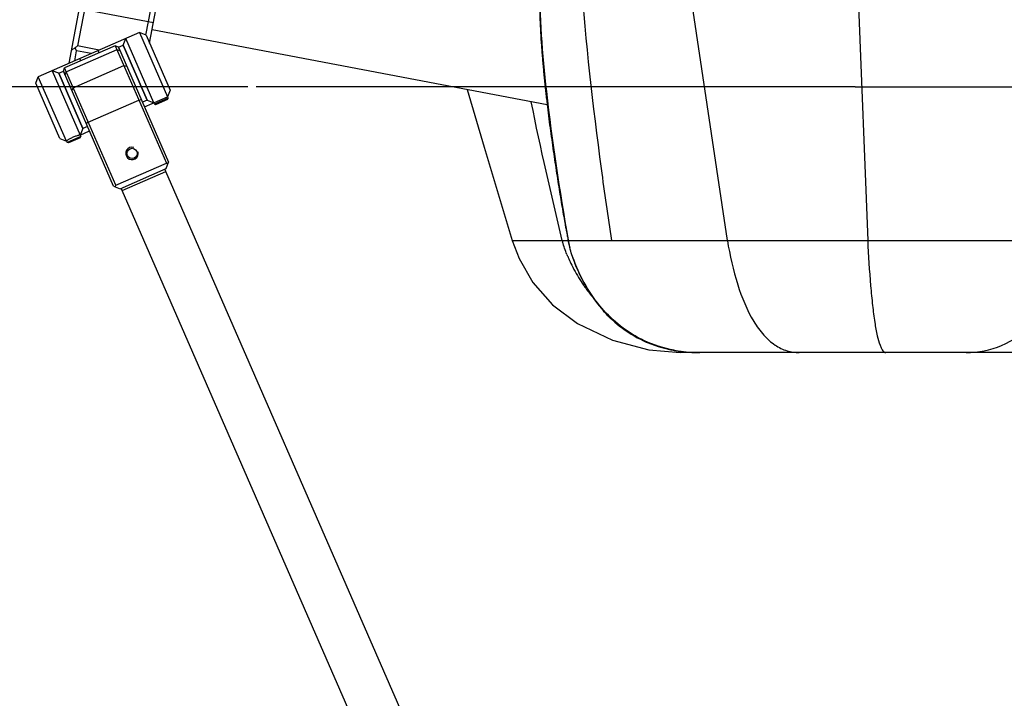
# Model space of a CAD drawing. Header units: millimetres. Extents: x 0 to 12710, y 0 to 5940.
# Tile 169 of 241: x 6578 to 7168, y 2310 to 2716. Entities that reach past the tile are written whole.
import ezdxf

# ---------------------------------------------------------------- set-up
doc = ezdxf.new("R2010")
doc.units = ezdxf.units.MM
doc.header["$LTSCALE"] = 231.275
doc.header["$PDMODE"] = 3
doc.header["$PDSIZE"] = 0.3125
doc.layers.get('0').update_dxf_attribs({"linetype": 'CONTINUOUS'})
doc.layers.get('Defpoints').update_dxf_attribs({"linetype": 'CONTINUOUS'})
for name, color, linetype in [('2ND_ARM_V2_PITCH_ABL16', 7, 'CONTINUOUS'), ('_0302_DELTA_BOTTOM_COVER-3T_PBL54', 7, 'CONTINUOUS'), ('_0302_DELTA_BOTTOM_COVER-3T_PBL63', 7, 'CONTINUOUS'), ('A2100101#AF0_ABL80', 7, 'CONTINUOUS'), ('A2110101_ABL83', 7, 'CONTINUOUS'), ('A2130101#AF3_ABL82', 7, 'CONTINUOUS'), ('A2150101#AF3_ABL81', 7, 'CONTINUOUS'), ('A2200202_ABL10', 7, 'CONTINUOUS'), ('A2300201_ABL18', 7, 'CONTINUOUS'), ('M2000103__PBL4', 7, 'CONTINUOUS'), ('M2110103_PBL84', 7, 'CONTINUOUS'), ('M2200201_PBL11', 7, 'CONTINUOUS'), ('M2200301_PBL79', 7, 'CONTINUOUS'), ('M2300101_PBL17', 7, 'CONTINUOUS'), ('M2300201_PBL19', 7, 'CONTINUOUS'), ('M2300301_PBL43', 7, 'CONTINUOUS'), ('new_view_6_VBL0', 7, 'CONTINUOUS'), ('SSHH-ST-M3-5_203_PBL20', 7, 'CONTINUOUS'), ('SSHH-ST-M3-5_203_PBL21', 7, 'CONTINUOUS'), ('WFM_0608_06_2_PBL32', 7, 'CONTINUOUS'), ('WFM_0608_06_2_PBL33', 7, 'CONTINUOUS')]:
    doc.layers.add(name, color=color, linetype=linetype)
doc.styles.get("Standard").update_dxf_attribs({"font": 'malgun.ttf'})
doc.dimstyles.new('DIMSTYLE_2', dxfattribs={"dimtxt": 20, "dimasz": 7.5, "dimexe": 1, "dimexo": 0.5, "dimgap": 4, "dimtad": 1, "dimdec": 1, "dimdsep": 46, "dimtxsty": 'Standard', "dimblk": '_FILLED', "dimblk1": '_FILLED', "dimblk2": '_FILLED', "dimcen": 0.09, "dimclrt": 134, "dimazin": 2, "dimtp": 0.5, "dimtm": 0.5, "dimtfac": 1, "dimtdec": 1, "dimtofl": 0, "dimtmove": 0, "dimatfit": 3, "dimldrblk": '_FILLED', "dimfxl": 0, "dimtolj": 1, "dimarcsym": 0})
doc.dimstyles.new('DIMSTYLE_3', dxfattribs={"dimtxt": 20, "dimasz": 7.5, "dimexe": 1, "dimexo": 0.5, "dimgap": 1, "dimtad": 1, "dimdsep": 46, "dimtxsty": 'Standard', "dimblk": '_FILLED', "dimblk1": '_FILLED', "dimblk2": '_FILLED', "dimcen": 0.09, "dimclrt": 134, "dimazin": 2, "dimtp": 0.8, "dimtm": 0.8, "dimtfac": 1, "dimtofl": 0, "dimtmove": 0, "dimatfit": 3, "dimldrblk": '_FILLED', "dimfxl": 0, "dimtolj": 1, "dimarcsym": 0})

# ---------------------------------------------------------------- blocks, each defined once
blk = doc.blocks.new('_FILLED')
at = {"color": 0, "linetype": 'ByBlock'}
blk.add_solid([(0, 0), (-1, 0.2), (-1, -0.2)], dxfattribs=at)
blk = doc.blocks.new('*D1128')
at = {"color": 0, "lineweight": -2}
for p, q in [((801.6, 891.86), (658.39, 891.86)), ((659.39, 884.36), (659.39, 519.36)), ((692.23, 511.86), (658.39, 511.86))]:
    blk.add_line(p, q, dxfattribs=at)
at = {"layer": 'Defpoints', "color": 0}
for p in [(802.1, 891.86), (659.39, 511.86), (692.73, 511.86)]:
    blk.add_point(p, dxfattribs=at)
at = {"color": 0, "lineweight": -2, "xscale": 7.5, "yscale": 7.5, "zscale": 7.5}
for p, rotation in [((659.39, 891.86), 90), ((659.39, 511.86), 270)]:
    blk.add_blockref('_FILLED', p, dxfattribs=dict(at, rotation=rotation))
at = {"color": 134, "insert": (628.73, 734.55), "char_height": 20, "width": 44.9383, "attachment_point": 2, "rotation": 90, "line_spacing_factor": 0.9}
blk.add_mtext('\\A1;380', dxfattribs=at)
blk = doc.blocks.new('*D1107')
at = {"layer": 'Defpoints', "color": 0}
for p in [(795.23, 946.86), (659.39, 891.86), (802.1, 891.86)]:
    blk.add_point(p, dxfattribs=at)
at = {"layer": 'M2000103__PBL4', "color": 0, "lineweight": -2}
for p, q in [((794.73, 946.86), (658.39, 946.86)), ((659.39, 939.36), (659.39, 899.36)), ((801.6, 891.86), (658.39, 891.86))]:
    blk.add_line(p, q, dxfattribs=at)
at = {"layer": 'M2000103__PBL4', "color": 0, "lineweight": -2, "xscale": 7.5, "yscale": 7.5, "zscale": 7.5}
for p, rotation in [((659.39, 946.86), 90), ((659.39, 891.86), 270)]:
    blk.add_blockref('_FILLED', p, dxfattribs=dict(at, rotation=rotation))
at = {"layer": 'M2000103__PBL4', "color": 134, "insert": (631.73, 919.42), "char_height": 20, "width": 20.4444, "attachment_point": 2, "rotation": 90, "line_spacing_factor": 0.9}
blk.add_mtext('\\A1;55', dxfattribs=at)
blk = doc.blocks.new('M2200201_PBL11', base_point=(777.19, 917.16))
at = {"layer": 'M2200201_PBL11', "color": 7}
for p, q in [((765.98, 896.55), (773.66, 936.97)), ((774.83, 937.77), (767.66, 900)), ((773.66, 936.97), (774.83, 937.77)), ((774.83, 937.77), (787.6, 935.34)), ((781.3, 902.16), (787.6, 935.34)), ((788.4, 934.17), (787.6, 935.34)), ((782.02, 900.57), (788.4, 934.17)), ((767.12, 899.6), (767.47, 899.02)), ((771.99, 899.17), (767.66, 900)), ((767.09, 897.04), (767.47, 899.02)), ((770.38, 898.47), (767.47, 899.02))]:
    blk.add_line(p, q, dxfattribs=at)
at = {"layer": 'M2200201_PBL11', "color": 2}
for p, q in [((770.58, 920.76), (778.69, 919.22)), ((781.15, 918.76), (785.32, 917.96)), ((768.06, 907.5), (782.8, 904.7))]:
    blk.add_line(p, q, dxfattribs=at)
at = {"layer": 'M2200201_PBL11', "color": 7}
blk.add_circle((779.92, 918.99), 1.25, dxfattribs=at)
at = {"layer": 'M2200201_PBL11', "color": 134}
blk.add_arc((779.92, 918.99), 1.5, 255, 195, dxfattribs=at)
at = {"layer": 'M2200201_PBL11', "color": 7}
for centre, radius, start, end in [((754.01, 920.1), 24.34, 300.8501, 302.6102), ((755.18, 916.21), 20.46, 305.7238, 307.5803)]:
    blk.add_arc(centre, radius, start, end, dxfattribs=at)
blk = doc.blocks.new('M2200301_PBL79', base_point=(821.92, 910.48))
at = {"layer": 'M2200301_PBL79', "color": 7}
for p, q in [((859.73, 919.1), (788.12, 932.7)), ((861.32, 888.26), (782.52, 903.23))]:
    blk.add_line(p, q, dxfattribs=at)
blk = doc.blocks.new('A2200202_ABL10', base_point=(813.65, 913.01))
at = {"layer": 'M2200201_PBL11'}
blk.add_blockref('M2200201_PBL11', (777.19, 917.16), dxfattribs=at)
at = {"layer": 'M2200301_PBL79'}
blk.add_blockref('M2200301_PBL79', (821.92, 910.48), dxfattribs=at)
blk = doc.blocks.new('M2300101_PBL17', base_point=(772.73, 891.86))
at = {"layer": 'M2300101_PBL17', "color": 7}
for p, q in [((780.01, 902.67), (759.84, 893.87)), ((776.74, 900.16), (777.26, 901.47)), ((782.86, 888.64), (777.26, 901.47)), ((780.01, 902.67), (785.61, 889.84)), ((781.32, 902.16), (780.01, 902.67)), ((781.32, 902.16), (786.12, 891.16)), ((781.54, 889.16), (776.74, 900.16)), ((759.33, 892.56), (759.84, 893.87)), ((765.44, 881.04), (759.84, 893.87)), ((762.59, 895.07), (768.19, 882.24)), ((763.91, 894.56), (762.59, 895.07)), ((763.91, 894.56), (768.71, 883.56)), ((764.13, 881.56), (759.33, 892.56)), ((781.03, 887.84), (785.61, 889.84)), ((786.12, 891.16), (785.61, 889.84)), ((781.54, 889.16), (782.86, 888.64)), ((768.71, 883.56), (768.19, 882.24)), ((768.19, 882.24), (770.03, 883.04)), ((764.13, 881.56), (765.44, 881.04))]:
    blk.add_line(p, q, dxfattribs=at)
at = {"layer": 'M2300101_PBL17', "color": 2}
for p, q in [((768.29, 897.01), (768.09, 897.47)), ((771.96, 898.61), (771.76, 899.07))]:
    blk.add_line(p, q, dxfattribs=at)
at = {"layer": 'M2300101_PBL17', "color": 134}
blk.add_open_spline([(768.19, 882.24), (768.19, 882.24), (768.17, 882.24), (768.04, 882.21), (767.84, 882.16), (767.57, 882.09), (767.27, 881.99), (766.93, 881.87), (766.59, 881.72), (766.27, 881.56), (765.99, 881.4), (765.75, 881.25), (765.58, 881.13), (765.47, 881.06), (765.44, 881.04), (765.44, 881.04)], degree=3, dxfattribs=at)
blk = doc.blocks.new('SSHH-ST-M3-5_203_PBL20', base_point=(766.88, 881.45))
at = {"layer": 'SSHH-ST-M3-5_203_PBL20', "color": 7}
for p, q in [((768.31, 881.97), (765.56, 880.77)), ((768.21, 881.7), (765.83, 880.66)), ((768.19, 882.24), (768.31, 881.97)), ((768.21, 881.7), (768.31, 881.97)), ((765.44, 881.04), (765.56, 880.77)), ((765.83, 880.66), (765.56, 880.77))]:
    blk.add_line(p, q, dxfattribs=at)
blk = doc.blocks.new('SSHH-ST-M3-5_203_PBL21', base_point=(784.29, 889.05))
at = {"layer": 'SSHH-ST-M3-5_203_PBL21', "color": 7}
for p, q in [((785.73, 889.57), (782.98, 888.37)), ((785.61, 889.84), (785.73, 889.57)), ((785.62, 889.3), (785.73, 889.57)), ((782.86, 888.64), (782.98, 888.37)), ((783.24, 888.26), (782.98, 888.37)), ((785.62, 889.3), (783.24, 888.26))]:
    blk.add_line(p, q, dxfattribs=at)
blk = doc.blocks.new('2ND_ARM_V2_PITCH_ABL16', base_point=(772.73, 891.67))
at = {"layer": 'M2300101_PBL17'}
blk.add_blockref('M2300101_PBL17', (772.73, 891.86), dxfattribs=at)
at = {"layer": 'SSHH-ST-M3-5_203_PBL20'}
blk.add_blockref('SSHH-ST-M3-5_203_PBL20', (766.88, 881.45), dxfattribs=at)
at = {"layer": 'SSHH-ST-M3-5_203_PBL21'}
blk.add_blockref('SSHH-ST-M3-5_203_PBL21', (784.29, 889.05), dxfattribs=at)
blk = doc.blocks.new('M2300201_PBL19', base_point=(775.33, 885.77))
at = {"layer": 'M2300201_PBL19', "color": 7}
for p, q in [((775.17, 900.01), (765.09, 895.61)), ((775.17, 900.01), (785.37, 876.64)), ((775.83, 899.76), (775.17, 900.01)), ((775.83, 899.76), (785.83, 876.84)), ((764.83, 894.96), (765.09, 895.61)), ((775.29, 872.24), (765.09, 895.61)), ((766.8, 891.68), (776.88, 896.08)), ((776.88, 896.08), (777.49, 895.95)), ((774.83, 872.04), (764.83, 894.96)), ((766.8, 891.68), (766.49, 891.15)), ((769.8, 884.81), (779.88, 889.21)), ((779.88, 889.21), (780.39, 889.29)), ((769.8, 884.81), (769.4, 884.49)), ((775.29, 872.24), (785.37, 876.64)), ((785.31, 875.53), (785.83, 876.84)), ((785.37, 876.64), (785.7, 876.51)), ((776.14, 871.53), (785.31, 875.53)), ((774.83, 872.04), (776.14, 871.53)), ((775.16, 871.91), (775.29, 872.24))]:
    blk.add_line(p, q, dxfattribs=at)
at = {"layer": 'M2300201_PBL19', "color": 2}
for p, q in [((775.52, 899.22), (765.43, 894.82)), ((776.15, 899.02), (775.52, 899.22)), ((765.15, 894.22), (765.43, 894.82))]:
    blk.add_line(p, q, dxfattribs=at)
at = {"layer": 'M2300201_PBL19', "color": 7}
blk.add_circle((778.53, 878.57), 1.02, dxfattribs=at)
at = {"layer": 'M2300201_PBL19', "color": 134}
blk.add_arc((778.53, 878.57), 1.25, 75, 15, dxfattribs=at)
blk = doc.blocks.new('WFM_0608_06_2_PBL32', base_point=(766.77, 889.26))
at = {"layer": 'WFM_0608_06_2_PBL32', "color": 7}
for p, q in [((763.91, 894.56), (764.83, 894.96)), ((768.71, 883.56), (763.91, 894.56)), ((764.83, 894.96), (765.18, 894.16)), ((769.63, 883.96), (768.71, 883.56))]:
    blk.add_line(p, q, dxfattribs=at)
blk = doc.blocks.new('WFM_0608_06_2_PBL33', base_point=(778.68, 894.46))
at = {"layer": 'WFM_0608_06_2_PBL33', "color": 7}
for p, q in [((775.83, 899.76), (776.74, 900.16)), ((776.18, 898.95), (775.83, 899.76)), ((776.74, 900.16), (781.54, 889.16)), ((781.54, 889.16), (780.63, 888.76))]:
    blk.add_line(p, q, dxfattribs=at)
blk = doc.blocks.new('M2300301_PBL43', base_point=(852.73, 708.55))
at = {"layer": 'M2300301_PBL43', "color": 7}
for p, q in [((776.56, 871.16), (785.29, 874.97)), ((785.28, 874.97), (785.08, 875.43)), ((928.89, 545.94), (785.29, 874.97)), ((776.57, 871.17), (776.37, 871.63)), ((920.16, 542.13), (776.56, 871.16))]:
    blk.add_line(p, q, dxfattribs=at)
blk = doc.blocks.new('A2300201_ABL18', base_point=(852.73, 708.55))
at = {"layer": 'M2300201_PBL19'}
blk.add_blockref('M2300201_PBL19', (775.33, 885.77), dxfattribs=at)
at = {"layer": 'M2300301_PBL43'}
blk.add_blockref('M2300301_PBL43', (852.73, 708.55), dxfattribs=at)
at = {"layer": 'WFM_0608_06_2_PBL32'}
blk.add_blockref('WFM_0608_06_2_PBL32', (766.77, 889.26), dxfattribs=at)
at = {"layer": 'WFM_0608_06_2_PBL33'}
blk.add_blockref('WFM_0608_06_2_PBL33', (778.68, 894.46), dxfattribs=at)
blk = doc.blocks.new('_0302_DELTA_BOTTOM_COVER-3T_PBL54', base_point=(925.44, 897.86))
at = {"layer": '_0302_DELTA_BOTTOM_COVER-3T_PBL54', "color": 2}
blk.add_line((854.36, 861.22), (865.5, 861.22), dxfattribs=at)
at = {"layer": '_0302_DELTA_BOTTOM_COVER-3T_PBL54', "color": 7}
for p, q in [((881.56, 839.39), (887.81, 838.86)), ((891.73, 838.86), (887.81, 838.86)), ((1003.41, 838.86), (894.05, 838.86))]:
    blk.add_line(p, q, dxfattribs=at)
for points in [[(845.38, 891.29), (848.72, 879.82), (854.36, 861.22)], [(854.36, 861.22), (855.72, 857.64), (858.46, 852.84), (862.38, 848.37), (867.37, 844.65), (874.32, 841.32), (881.56, 839.39)]]:
    blk.add_lwpolyline(points, dxfattribs=at)
at = {"layer": '_0302_DELTA_BOTTOM_COVER-3T_PBL54', "color": 2}
for centre, radius, start, end in [((878.03, 864.53), 14.1, 193.5864, 194.436), ((878.57, 864.67), 14.66, 194.4336, 194.8958), ((891.09, 868.9), 27.89, 202.0993, 202.8897), ((892.71, 869.59), 29.64, 202.9034, 205.1858), ((894.72, 870.54), 31.88, 205.1885, 208.0406), ((895.8, 871.1), 33.09, 208.0228, 208.2756), ((896.31, 871.38), 33.67, 208.2879, 214.5398), ((896.35, 871.41), 33.72, 214.5317, 215.7975), ((895.97, 871.12), 33.24, 215.7886, 219.9583)]:
    blk.add_arc(centre, radius, start, end, dxfattribs=at)
for points in [[(864.32, 861.22), (862.1, 870.39), (860, 879.59), (858.15, 888.83)], [(865.25, 858.41), (864.92, 859.22), (864.62, 860.05), (864.4, 860.9)]]:
    blk.add_open_spline(points, degree=3, dxfattribs=at)
blk = doc.blocks.new('_0302_DELTA_BOTTOM_COVER-3T_PBL63', base_point=(943.1, 897.86))
at = {"layer": '_0302_DELTA_BOTTOM_COVER-3T_PBL63', "color": 7}
for p, q in [((859.73, 913.42), (859.73, 956.86)), ((859.73, 956.86), (862.73, 956.86)), ((862.73, 956.36), (862.73, 956.86)), ((954.4, 946.86), (954.4, 956.86)), ((954.4, 956.86), (1026.48, 956.86)), ((1026.48, 956.86), (1026.48, 942.79)), ((862.73, 946.86), (862.73, 947.36)), ((862.73, 946.86), (863.23, 946.86)), ((953.7, 946.86), (954.4, 946.86)), ((1025.41, 937.65), (1010.63, 910.99)), ((872.3, 934.86), (885.52, 934.86)), ((916.73, 934.86), (931.89, 934.86)), ((995.23, 921.71), (995.23, 921.73)), ((995.23, 913.42), (995.23, 921.71)), ((859.73, 913.42), (859.73, 913.02)), ((859.73, 913.02), (859.73, 912.58)), ((859.73, 912.58), (859.73, 912.11)), ((1005.1, 905.86), (994.82, 905.86)), ((861.43, 887.27), (861.51, 886.67)), ((861.51, 886.67), (861.58, 886.07)), ((861.58, 886.07), (861.66, 885.47)), ((861.66, 885.47), (861.74, 884.88)), ((861.74, 884.88), (861.81, 884.28)), ((861.81, 884.28), (861.89, 883.69)), ((861.89, 883.69), (861.97, 883.1)), ((861.97, 883.1), (862.05, 882.52)), ((862.05, 882.52), (862.13, 881.93)), ((862.13, 881.93), (862.21, 881.35)), ((862.21, 881.35), (862.29, 880.77)), ((862.29, 880.77), (862.37, 880.19)), ((862.37, 880.19), (862.45, 879.62)), ((862.45, 879.62), (862.53, 879.05)), ((862.53, 879.05), (862.61, 878.48)), ((862.61, 878.48), (862.7, 877.92)), ((862.7, 877.92), (862.78, 877.35)), ((862.78, 877.35), (862.86, 876.79)), ((862.86, 876.79), (862.95, 876.24)), ((862.95, 876.24), (863.03, 875.69)), ((863.03, 875.69), (863.11, 875.14)), ((863.11, 875.14), (863.2, 874.59)), ((863.2, 874.59), (863.28, 874.05)), ((863.28, 874.05), (863.36, 873.51)), ((863.36, 873.51), (863.45, 872.98)), ((863.45, 872.98), (863.53, 872.45)), ((863.53, 872.45), (863.62, 871.92)), ((863.62, 871.92), (863.7, 871.4)), ((863.7, 871.4), (863.78, 870.89)), ((863.78, 870.89), (863.87, 870.37)), ((863.87, 870.37), (863.95, 869.87)), ((863.95, 869.87), (864.03, 869.37)), ((864.03, 869.37), (864.12, 868.87)), ((864.12, 868.87), (864.2, 868.38)), ((864.2, 868.38), (864.28, 867.9)), ((864.28, 867.9), (864.36, 867.42)), ((864.36, 867.42), (864.45, 866.95)), ((864.45, 866.95), (864.53, 866.48)), ((864.53, 866.48), (864.61, 866.02)), ((864.61, 866.02), (864.69, 865.57)), ((864.69, 865.57), (864.77, 865.13)), ((864.77, 865.13), (864.85, 864.7)), ((865.12, 863.26), (865.23, 862.68)), ((865.37, 861.96), (865.42, 861.66)), ((865.41, 861.78), (865.5, 861.22)), ((865.42, 861.66), (865.46, 861.44)), ((865.46, 861.47), (865.47, 861.4)), ((865.46, 861.44), (865.48, 861.34)), ((865.5, 861.22), (865.61, 860.7)), ((865.6, 860.7), (865.5, 861.22)), ((865.5, 861.22), (865.5, 861.22)), ((865.8, 859.84), (865.6, 860.7)), ((866.44, 857.72), (866.94, 856.36)), ((885.99, 839.42), (888.22, 839.06)), ((886.63, 839.31), (886.75, 839.29)), ((891.22, 838.86), (891.74, 838.86)), ((891.22, 838.86), (891.37, 838.86)), ((891.73, 838.86), (891.55, 838.86)), ((963.59, 838.86), (891.73, 838.86))]:
    blk.add_line(p, q, dxfattribs=at)
at = {"layer": '_0302_DELTA_BOTTOM_COVER-3T_PBL63', "color": 2}
for p, q in [((960.68, 956.86), (960.68, 942.86)), ((993.48, 913.42), (993.48, 956.86)), ((1001.4, 956.86), (1001.4, 942.79)), ((884.73, 942.86), (884.73, 946.86)), ((916.7, 946.86), (916.7, 942.86)), ((960.68, 942.86), (859.73, 942.86)), ((1026.48, 942.79), (993.48, 942.79)), ((1025.41, 937.65), (1002.34, 937.65)), ((995.23, 913.42), (859.73, 913.42)), ((897.26, 861.22), (889.5, 913.42)), ((923.15, 913.42), (925.24, 861.22)), ((995.01, 909.47), (1008.73, 909.47)), ((865.48, 861.34), (865.47, 861.4)), ((865.5, 861.22), (865.47, 861.4)), ((865.48, 861.34), (865.5, 861.22)), ((865.5, 861.22), (865.48, 861.34)), ((865.48, 861.34), (865.5, 861.22)), ((865.5, 861.22), (925.24, 861.22)), ((965.94, 861.22), (989.55, 861.22))]:
    blk.add_line(p, q, dxfattribs=at)
at = {"layer": '_0302_DELTA_BOTTOM_COVER-3T_PBL63', "color": 7}
for points in [[(989.55, 861.22), (992.3, 879.5), (994.36, 897.48), (995.23, 913.42)], [(859.73, 912.11), (859.73, 911.86), (859.73, 911.6), (859.73, 911.34), (859.73, 911.07), (859.74, 910.79), (859.74, 910.51), (859.74, 910.22), (859.75, 909.92), (859.75, 909.62), (859.76, 909.32), (859.76, 909.01), (859.77, 908.7), (859.77, 908.38), (859.78, 908.07), (859.79, 907.75), (859.8, 907.42), (859.81, 907.1), (859.82, 906.78), (859.83, 906.45), (859.84, 906.13), (859.85, 905.8), (859.86, 905.48), (859.88, 905.15), (859.89, 904.82), (859.9, 904.5), (859.92, 904.17), (859.94, 903.84), (859.95, 903.52), (859.97, 903.19), (859.99, 902.86), (860, 902.53), (860.02, 902.21), (860.04, 901.88), (860.06, 901.55), (860.08, 901.23), (860.1, 900.9), (860.13, 900.57), (860.15, 900.24), (860.17, 899.92), (860.2, 899.59), (860.22, 899.27), (860.25, 898.94), (860.27, 898.62), (860.3, 898.29), (860.32, 897.97), (860.35, 897.64), (860.38, 897.32), (860.4, 896.99), (860.43, 896.67), (860.46, 896.35), (860.49, 896.03), (860.52, 895.7), (860.55, 895.38), (860.58, 895.06), (860.61, 894.74), (860.64, 894.42), (860.67, 894.11), (860.71, 893.79), (860.74, 893.47), (860.77, 893.15), (860.8, 892.84), (860.84, 892.52), (860.87, 892.21), (860.9, 891.89), (860.94, 891.58), (860.97, 891.27), (861, 890.95), (861.04, 890.64), (861.07, 890.33), (861.11, 890.02), (861.14, 889.71), (861.18, 889.41), (861.22, 889.1), (861.25, 888.79), (861.29, 888.49), (861.32, 888.18), (861.36, 887.88), (861.43, 887.27)], [(864.85, 864.7), (864.89, 864.49), (864.92, 864.28), (864.96, 864.07), (865, 863.86), (865.04, 863.66), (865.12, 863.26)], [(865.23, 862.68), (865.3, 862.31), (865.33, 862.13), (865.37, 861.96)], [(865.6, 860.69), (865.63, 860.57), (865.67, 860.38), (865.71, 860.21), (865.75, 860.03), (865.8, 859.83)], [(963.59, 838.86), (968.64, 839.3), (973.23, 840.59), (977.44, 842.7), (981.29, 845.69), (984.6, 849.45), (986.86, 853.17), (988.28, 856.43), (989.15, 859.29), (989.55, 861.22)], [(866.94, 856.36), (867.89, 854.19), (869.16, 851.82)], [(869.16, 851.82), (870.87, 849.22), (873.24, 846.41), (876.67, 843.44), (881.04, 840.96), (885.99, 839.42)], [(886.75, 839.29), (886.94, 839.26), (887.18, 839.22), (887.44, 839.18), (887.69, 839.14), (887.94, 839.11), (888.19, 839.07), (888.45, 839.04), (888.7, 839.01), (888.97, 838.99), (889.23, 838.96), (889.48, 838.94), (889.72, 838.93), (889.95, 838.91), (890.16, 838.9), (890.35, 838.89), (890.52, 838.88), (890.69, 838.88), (890.84, 838.87)], [(890.84, 838.87), (890.96, 838.87), (891.07, 838.87), (891.22, 838.86)]]:
    blk.add_lwpolyline(points, dxfattribs=at)
for centre, radius, start, end in [((963.45, 939.67), 31.93, 188.6615, 189.5304), ((1005.1, 909.27), 3.41, 270.0313, 277.1108), ((878.34, 863.46), 13.04, 189.8823, 190.229), ((880.67, 863.88), 15.4, 190.2633, 191.9249), ((895.4, 867.68), 30.62, 198.6437, 198.9729), ((896.69, 868.42), 32.09, 203.0682, 211.1076), ((891.57, 867.64), 28.77, 263.32, 265.4906), ((891.66, 868.85), 29.99, 265.4911, 267.6067), ((891.71, 870.01), 31.15, 267.6033, 269.0899), ((891.72, 870.74), 31.88, 269.0865, 269.682), ((891.73, 871.08), 32.22, 269.6816, 270.0002)]:
    blk.add_arc(centre, radius, start, end, dxfattribs=at)
at = {"layer": '_0302_DELTA_BOTTOM_COVER-3T_PBL63', "color": 2}
for centre, radius, start, end in [((920.74, 921.71), 74.49, 0.0107, 8.0443), ((906.13, 951.36), 98.02, 335.1388, 336.9309), ((896.59, 868.09), 31.88, 198.9838, 202.4886), ((897.58, 868.49), 32.95, 202.4646, 204.4887), ((897.42, 868.42), 32.78, 204.4848, 208.5517), ((896.56, 867.95), 31.8, 208.5614, 210.7881), ((891.28, 865.58), 26.69, 259.6314, 259.9534), ((891.41, 866.33), 27.46, 259.9685, 263.3273), ((891.72, 868.95), 30.09, 269.0337, 269.3197), ((891.73, 869.14), 30.28, 269.3197, 269.6633)]:
    blk.add_arc(centre, radius, start, end, dxfattribs=at)
for points, knots in [([(885.15, 934.86), (885.08, 935.45), (884.81, 938.11), (884.73, 940.78), (884.73, 942.86)], [0, 0, 0, 0, 0.221813, 1, 1, 1, 1]), ([(916.7, 942.86), (916.7, 942.16), (916.75, 939.48), (917.01, 936.79), (917.43, 934.86)], [0, 0, 0, 0, 0.262936, 1, 1, 1, 1]), ([(960.68, 942.86), (960.68, 941.03), (960.89, 937.79), (961.98, 933.6), (963.38, 930.45), (964.83, 927.84), (966.27, 925.26), (968.41, 920.65), (969.12, 916.49), (969.25, 913.42)], [0, 0, 0, 0, 0.177224, 0.312384, 0.416892, 0.509258, 0.601133, 0.703366, 1, 1, 1, 1]), ([(994.5, 932.14), (994.39, 932.91), (994.11, 934.52), (993.64, 938.06), (993.48, 940.86), (993.48, 942.79)], [0, 0, 0, 0, 0.218105, 0.459123, 1, 1, 1, 1]), ([(1001.4, 942.79), (1001.4, 942.28), (1001.46, 941.52), (1001.67, 940.55), (1001.96, 939.72), (1002.27, 938.77), (1002.35, 938), (1002.34, 937.65)], [0, 0, 0, 0, 0.293681, 0.432877, 0.563192, 0.798226, 1, 1, 1, 1]), ([(994.5, 932.14), (994.69, 932.77), (995.35, 933.91), (996.68, 935.37), (998.77, 937.11), (1000.94, 937.65), (1002.34, 937.65)], [0, 0, 0, 0, 0.197403, 0.380623, 0.584695, 1, 1, 1, 1]), ([(1002.34, 937.65), (1002.29, 936.39), (1001.9, 931.16), (1000.79, 926), (999.66, 922.19)], [0, 0, 0, 0, 0.241267, 1, 1, 1, 1]), ([(918.49, 931.23), (918.95, 929.99), (920.07, 927.57), (922.43, 921.86), (923.01, 916.94), (923.15, 913.42)], [0, 0, 0, 0, 0.214616, 0.430487, 1, 1, 1, 1]), ([(889.5, 913.42), (889.07, 916.35), (888.13, 921.41), (886.82, 926.39), (886.32, 928.52)], [0, 0, 0, 0, 0.574008, 1, 1, 1, 1]), ([(995.84, 920.77), (996.27, 921.25), (997.5, 922), (998.91, 922.19), (999.66, 922.19)], [0, 0, 0, 0, 0.460678, 1, 1, 1, 1]), ([(999.66, 922.19), (999.43, 921.42), (998.45, 918.29), (997.28, 915.23), (996.31, 912.95)], [0, 0, 0, 0, 0.244839, 1, 1, 1, 1]), ([(859.73, 913.42), (859.73, 905.9), (861.13, 888.43), (863.77, 871.15), (865.48, 861.34)], [0, 0, 0, 0, 0.430356, 1, 1, 1, 1]), ([(874.18, 861.22), (873.47, 865.99), (870.99, 883.34), (869.02, 900.76), (868.11, 913.42)], [0, 0, 0, 0, 0.275412, 1, 1, 1, 1]), ([(965.94, 861.22), (967.02, 869.86), (968.41, 882.88), (969.4, 900.3), (969.44, 909.05), (969.25, 913.42)], [0, 0, 0, 0, 0.49917, 0.749314, 1, 1, 1, 1]), ([(993.48, 913.42), (993.48, 905.88), (992.12, 888.38), (989.56, 871.05), (987.9, 861.22)], [0, 0, 0, 0, 0.430551, 1, 1, 1, 1]), ([(897.26, 861.22), (897.71, 858.23), (898.98, 852.67), (901.56, 846.27), (904.36, 842.35), (906.6, 840.31), (909.06, 839.1), (910.77, 838.86), (911.59, 838.86)], [0, 0, 0, 0, 0.317929, 0.597945, 0.717254, 0.821483, 0.913769, 1, 1, 1, 1]), ([(925.24, 861.22), (927.27, 861.2), (931.47, 861.23), (939.85, 861.22), (951.38, 861.22), (960.75, 861.22), (965.94, 861.22)], [0, 0, 0, 0, 0.149601, 0.30958, 0.617643, 1, 1, 1, 1]), ([(925.24, 861.22), (925.36, 858.19), (925.63, 853.86), (926.16, 848.41), (926.58, 845.09), (927.06, 842.43), (927.51, 840.69), (927.94, 839.7), (928.25, 839.16), (928.61, 838.86), (928.84, 838.86)], [0, 0, 0, 0, 0.394649, 0.565914, 0.713296, 0.831323, 0.916996, 0.947626, 0.970779, 1, 1, 1, 1]), ([(944.86, 838.86), (947.26, 838.86), (952.32, 839.79), (958.86, 844.6), (962.71, 850.69), (964.94, 856.43), (965.73, 859.58), (965.94, 861.22)], [0, 0, 0, 0, 0.215837, 0.446586, 0.709565, 0.851807, 1, 1, 1, 1]), ([(987.9, 861.22), (987.65, 859.69), (986.74, 856.69), (984.22, 851.05), (979.61, 844.76), (971.69, 839.79), (965.58, 838.86), (962.57, 838.86)], [0, 0, 0, 0, 0.127411, 0.25449, 0.505935, 0.75381, 1, 1, 1, 1]), ([(886.63, 839.31), (884.6, 839.69), (880.79, 840.89), (874.49, 844.78), (870.97, 848.93), (869.22, 851.84)], [0, 0, 0, 0, 0.280487, 0.537079, 1, 1, 1, 1]), ([(869.25, 851.68), (870.94, 848.82), (874.37, 844.73), (880.61, 840.88), (884.43, 839.69), (886.48, 839.32)], [0, 0, 0, 0, 0.456721, 0.714196, 1, 1, 1, 1])]:
    blk.add_open_spline(points, degree=3, knots=knots, dxfattribs=at)
at = {"layer": '_0302_DELTA_BOTTOM_COVER-3T_PBL63', "color": 7}
for points, knots in [([(1026.48, 942.79), (1026.48, 941.85), (1026.34, 940.09), (1025.81, 938.37), (1025.41, 937.65)], [0, 0, 0, 0, 0.532273, 1, 1, 1, 1]), ([(886.32, 928.52), (886.06, 928.11), (885.17, 927.37), (883.28, 927.1), (881.08, 927.47), (878.72, 928.18), (876.37, 929.08), (873.76, 931.07), (872.72, 933.35), (872.3, 934.86)], [0, 0, 0, 0, 0.081085, 0.183705, 0.312735, 0.455884, 0.599247, 0.7354, 1, 1, 1, 1]), ([(885.52, 934.86), (885.58, 934.59), (885.83, 933.58), (886.13, 932.58), (886.38, 931.85)], [0, 0, 0, 0, 0.264662, 1, 1, 1, 1]), ([(918.49, 931.23), (917.83, 932), (917.15, 933.22), (916.8, 934.52), (916.73, 934.86)], [0, 0, 0, 0, 0.744436, 1, 1, 1, 1]), ([(931.96, 934.38), (932.01, 934.11), (932.17, 933.09), (932.31, 932.06), (932.31, 931.31)], [0, 0, 0, 0, 0.270935, 1, 1, 1, 1]), ([(886.38, 931.85), (886.43, 931.69), (886.61, 931.1), (886.73, 930.48), (886.73, 930.02)], [0, 0, 0, 0, 0.271038, 1, 1, 1, 1]), ([(932.31, 931.31), (932.31, 930.77), (932.24, 929.97), (931.69, 929.08), (931.09, 928.6), (930.33, 928.24), (929.05, 927.82), (927.15, 927.49), (924.67, 927.64), (922.22, 928.32), (920.1, 929.55), (918.97, 930.66), (918.49, 931.23)], [0, 0, 0, 0, 0.095642, 0.137748, 0.181162, 0.230262, 0.286707, 0.419435, 0.569692, 0.722741, 0.867023, 1, 1, 1, 1]), ([(886.73, 930.02), (886.73, 929.89), (886.7, 929.36), (886.53, 928.84), (886.32, 928.52)], [0, 0, 0, 0, 0.260036, 1, 1, 1, 1]), ([(867.17, 855.85), (867.02, 856.2), (866.49, 857.51), (866.05, 858.85), (865.8, 859.84)], [0, 0, 0, 0, 0.273956, 1, 1, 1, 1])]:
    blk.add_open_spline(points, degree=3, knots=knots, dxfattribs=at)
at = {"layer": '_0302_DELTA_BOTTOM_COVER-3T_PBL63', "color": 2}
blk.add_open_spline([(995.22, 919.77), (995.36, 920.14), (995.58, 920.48), (995.84, 920.77)], degree=3, dxfattribs=at)
at = {"layer": '_0302_DELTA_BOTTOM_COVER-3T_PBL63', "color": 7}
blk.add_open_spline([(1006.31, 906.07), (1006.05, 905.98), (1005.79, 905.92), (1005.52, 905.89)], degree=3, dxfattribs=at)
blk = doc.blocks.new('M2110103_PBL84', base_point=(1010.73, 891.86))
at = {"layer": 'M2110103_PBL84', "color": 1}
for q in [(803.26, 891.86), (1218.2, 891.86)]:
    blk.add_line((922.73, 891.86), q, dxfattribs=at)
blk = doc.blocks.new('A2110101_ABL83', base_point=(1010.73, 891.86))
at = {"layer": 'M2110103_PBL84'}
blk.add_blockref('M2110103_PBL84', (1010.73, 891.86), dxfattribs=at)
blk = doc.blocks.new('A2130101#AF3_ABL82', base_point=(1010.73, 891.86))
at = {"layer": 'A2110101_ABL83'}
blk.add_blockref('A2110101_ABL83', (1010.73, 891.86), dxfattribs=at)
blk = doc.blocks.new('A2150101#AF3_ABL81', base_point=(1010.73, 891.86))
at = {"layer": 'A2130101#AF3_ABL82'}
blk.add_blockref('A2130101#AF3_ABL82', (1010.73, 891.86), dxfattribs=at)
blk = doc.blocks.new('A2100101#AF0_ABL80', base_point=(1010.73, 891.86))
at = {"layer": 'A2150101#AF3_ABL81'}
blk.add_blockref('A2150101#AF3_ABL81', (1010.73, 891.86), dxfattribs=at)
blk = doc.blocks.new('M2000103__PBL4', base_point=(994.393, 959.36))
at = {"layer": 'M2000103__PBL4', "color": 134}
dim = blk.add_linear_dim(base=(659.393, 891.86), p1=(795.225, 946.86), p2=(802.098, 891.86), angle=270, dimstyle='DIMSTYLE_3', dxfattribs=at)
dim.commit()
dim.dimension.update_dxf_attribs({"geometry": '*D1107', "text_midpoint": (659.393, 919.423), "dimtype": 160})
blk = doc.blocks.new('NEW_VIEW_6_VBL0', base_point=(1017.73, 734.05))
at = {"layer": '2ND_ARM_V2_PITCH_ABL16'}
blk.add_blockref('2ND_ARM_V2_PITCH_ABL16', (772.73, 891.67), dxfattribs=at)
at = {"layer": '_0302_DELTA_BOTTOM_COVER-3T_PBL54'}
blk.add_blockref('_0302_DELTA_BOTTOM_COVER-3T_PBL54', (925.44, 897.86), dxfattribs=at)
at = {"layer": '_0302_DELTA_BOTTOM_COVER-3T_PBL63'}
blk.add_blockref('_0302_DELTA_BOTTOM_COVER-3T_PBL63', (943.1, 897.86), dxfattribs=at)
at = {"layer": 'A2100101#AF0_ABL80'}
blk.add_blockref('A2100101#AF0_ABL80', (1010.73, 891.86), dxfattribs=at)
at = {"layer": 'A2200202_ABL10'}
blk.add_blockref('A2200202_ABL10', (813.65, 913.01), dxfattribs=at)
at = {"layer": 'A2300201_ABL18'}
blk.add_blockref('A2300201_ABL18', (852.73, 708.55), dxfattribs=at)
at = {"layer": 'M2000103__PBL4'}
blk.add_blockref('M2000103__PBL4', (994.39, 959.36), dxfattribs=at)
blk = doc.blocks.new('RERE')
at = {"layer": 'new_view_6_VBL0'}
blk.add_blockref('NEW_VIEW_6_VBL0', (1017.726, 734.055), dxfattribs=at)
at = {"color": 134}
dim = blk.add_linear_dim(base=(659.393, 511.86), p1=(802.098, 891.86), p2=(692.726, 511.86), angle=270, dimstyle='DIMSTYLE_2', dxfattribs=at)
dim.commit()
dim.dimension.update_dxf_attribs({"geometry": '*D1128', "text_midpoint": (659.393, 734.551), "dimtype": 160})

msp = doc.modelspace()

# ---------------------------------------------------------------- block references
at = {"xscale": 3, "yscale": 3, "zscale": 3}
msp.add_blockref('RERE', (4310.1, 0), dxfattribs=at)

doc.saveas('drawing.dxf')
